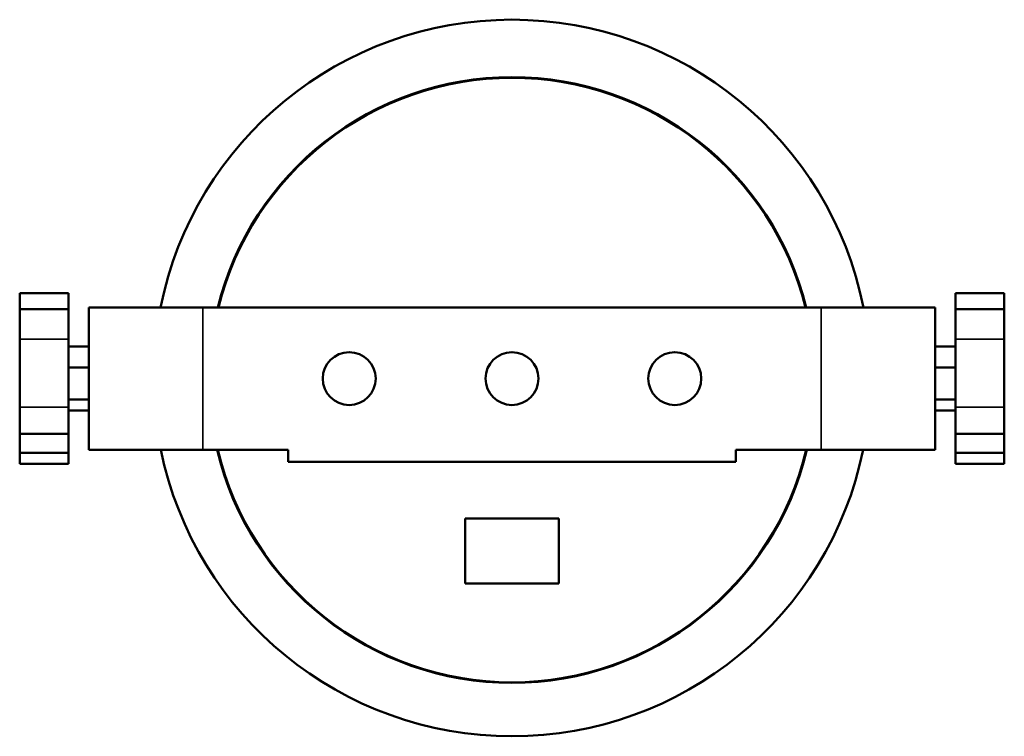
# Model space of a CAD drawing. Header units: millimetres. Extents: x 20 to 2980, y 20 to 2980.
# Tile 2 of 6: x 1400 to 1642, y 591 to 767. Entities that reach past the tile are written whole.
import ezdxf

# ---------------------------------------------------------------- set-up
doc = ezdxf.new("R2010")
doc.units = ezdxf.units.MM
doc.layers.add('Visible (ISO)', color=7, linetype='Continuous', lineweight=50)
doc.layers.add('Visible Narrow (ISO)', color=7, linetype='Continuous', lineweight=35)

msp = doc.modelspace()

# ---------------------------------------------------------------- linework, layer by layer
at = {"layer": 'Visible (ISO)'}
for p, q in [((1400.45, 699.87), (1400.45, 695.94)), ((1412.43, 699.87), (1400.45, 699.87)), ((1412.43, 695.94), (1412.43, 699.87)), ((1642.41, 699.87), (1630.43, 699.87)), ((1630.43, 699.87), (1630.43, 695.94)), ((1642.41, 695.94), (1642.41, 699.87)), ((1400.45, 688.56), (1400.45, 695.94)), ((1400.45, 695.94), (1412.43, 695.94)), ((1412.43, 695.94), (1412.43, 688.56)), ((1417.43, 661.4), (1417.43, 696.4)), ((1445.43, 696.4), (1417.43, 696.4)), ((1597.43, 696.4), (1445.43, 696.4)), ((1625.43, 696.4), (1597.43, 696.4)), ((1625.43, 661.4), (1625.43, 696.4)), ((1630.43, 695.94), (1642.41, 695.94)), ((1630.43, 688.56), (1630.43, 695.94)), ((1642.41, 695.94), (1642.41, 688.56)), ((1400.45, 671.84), (1400.45, 688.56)), ((1412.43, 688.56), (1412.43, 671.84)), ((1630.43, 671.84), (1630.43, 688.56)), ((1642.41, 688.56), (1642.41, 671.84)), ((1412.43, 686.78), (1417.43, 686.78)), ((1630.43, 686.78), (1625.43, 686.78)), ((1412.43, 681.63), (1417.43, 681.63)), ((1630.43, 681.63), (1625.43, 681.63)), ((1412.43, 673.76), (1417.43, 673.76)), ((1630.43, 673.76), (1625.43, 673.76)), ((1400.45, 665.29), (1400.45, 671.84)), ((1412.43, 671.84), (1412.43, 665.29)), ((1412.43, 671.02), (1417.43, 671.02)), ((1630.43, 671.02), (1625.43, 671.02)), ((1630.43, 665.29), (1630.43, 671.84)), ((1642.41, 671.84), (1642.41, 665.29)), ((1400.45, 665.29), (1400.45, 660.61)), ((1412.43, 665.29), (1400.45, 665.29)), ((1412.43, 660.61), (1412.43, 665.29)), ((1630.43, 665.29), (1642.41, 665.29)), ((1630.43, 665.29), (1630.43, 660.61)), ((1642.41, 660.61), (1642.41, 665.29)), ((1400.45, 657.93), (1400.45, 660.61)), ((1412.43, 660.61), (1400.45, 660.61)), ((1412.43, 660.61), (1412.43, 657.93)), ((1417.43, 661.4), (1445.43, 661.4)), ((1466.43, 661.4), (1445.43, 661.4)), ((1466.43, 661.4), (1466.43, 658.4)), ((1576.43, 661.4), (1576.43, 658.4)), ((1597.43, 661.4), (1576.43, 661.4)), ((1597.43, 661.4), (1625.43, 661.4)), ((1630.43, 657.93), (1630.43, 660.61)), ((1630.43, 660.61), (1642.41, 660.61)), ((1642.41, 660.61), (1642.41, 657.93)), ((1466.43, 658.4), (1576.43, 658.4)), ((1412.43, 657.93), (1400.45, 657.93)), ((1642.41, 657.93), (1630.43, 657.93)), ((1509.93, 644.54), (1509.93, 644.52)), ((1509.93, 644.54), (1532.93, 644.54)), ((1509.93, 628.52), (1509.93, 644.52)), ((1509.93, 644.52), (1532.93, 644.52)), ((1532.93, 644.54), (1532.93, 644.52)), ((1532.93, 644.52), (1532.93, 628.52)), ((1532.93, 628.52), (1509.93, 628.52))]:
    msp.add_line(p, q, dxfattribs=at)
for centre in [(1481.43, 678.9), (1521.43, 678.9), (1561.43, 678.9)]:
    msp.add_circle(centre, 6.5, dxfattribs=at)
for centre, major_axis, start_param, end_param in [((1521.43, 679.05), (88.09, 0), 0.198271, 2.943322), ((1521.43, 678.56), (74.47, 0), 0.241876, 2.899717), ((1521.43, 678.54), (74.31, 0), 0.242649, 2.898944), ((1521.43, 679.05), (-88.09, 0), 0.201725, 2.939867), ((1521.43, 678.56), (-74.47, 0), 0.232564, 2.909029), ((1521.43, 678.54), (-74.31, 0), 0.232796, 2.908797)]:
    msp.add_ellipse(centre, major_axis=major_axis, ratio=0.999995, start_param=start_param, end_param=end_param, dxfattribs=at)
at = {"layer": 'Visible Narrow (ISO)'}
for p, q in [((1445.43, 661.4), (1445.43, 696.4)), ((1597.43, 661.4), (1597.43, 696.4)), ((1400.45, 688.56), (1412.43, 688.56)), ((1642.41, 688.56), (1630.43, 688.56)), ((1400.45, 671.84), (1412.43, 671.84)), ((1642.41, 671.84), (1630.43, 671.84))]:
    msp.add_line(p, q, dxfattribs=at)

doc.saveas('drawing.dxf')
